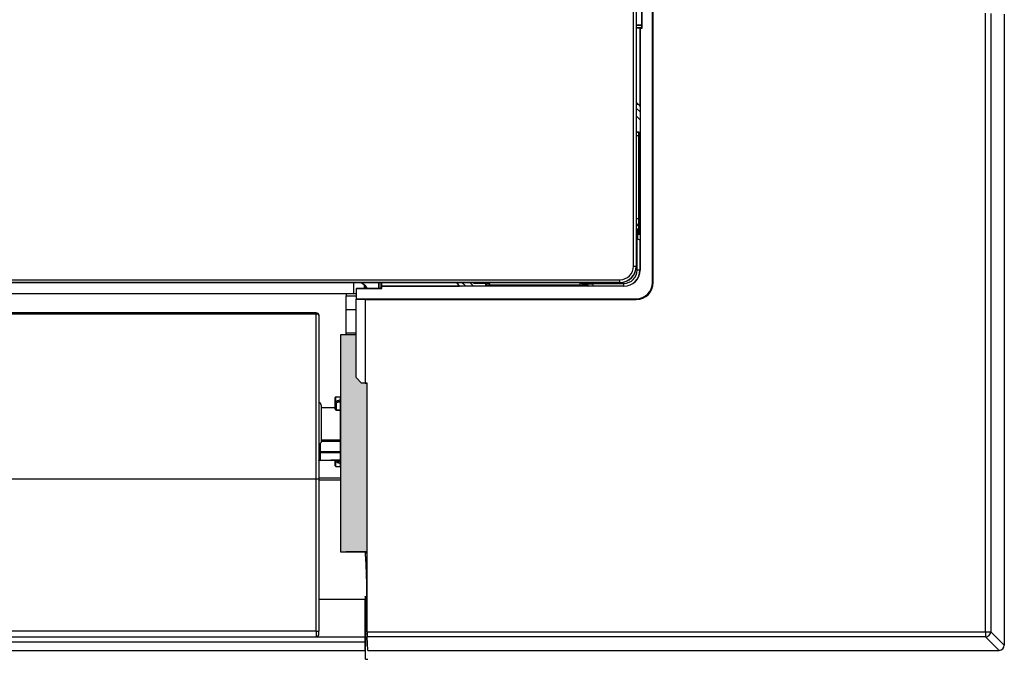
# Model space of a CAD drawing. Header units: millimetres. Extents: x 70863 to 97198, y -18528 to 3008.
# Tile 88 of 148: x 86921 to 86940, y -6646 to -6634. Entities that reach past the tile are written whole.
import ezdxf

# ---------------------------------------------------------------- set-up
doc = ezdxf.new("R2010")
doc.units = ezdxf.units.MM
doc.layers.add('wod-kan-hvac', color=3, linetype='Continuous')

# ---------------------------------------------------------------- blocks, each defined once
blk = doc.blocks.new('PY3_panel')
at = {"linetype": 'ByBlock'}
blk.add_hatch(color=0, dxfattribs=at).paths.add_polyline_path([(515.52, 56.43), (514.5, 56.43), (513.49, 57.46), (513.49, 65.55), (510.54, 65.55), (510.54, 53.85), (510.54, 40.66), (510.54, 24.56), (511.56, 24.56), (515.52, 24.56)], flags=0)
at = {"color": 0, "linetype": 'ByBlock', "lineweight": 25}
for p, q in [((565.86, 78.53), (565.86, 557.12)), ((566.37, 557.12), (566.37, 78.53)), ((566.39, 557.14), (566.39, 78.51)), ((567.46, 123.7), (567.46, 128.3)), ((567.52, 123.53), (567.52, 128.32)), ((569.47, 75.44), (569.47, 128.32)), ((569.6, 75.44), (569.6, 126.64)), ((632.37, 9.46), (632.37, 126.31)), ((633.36, 126.3), (633.36, 9.46)), ((635.9, 126.13), (635.9, 6.92)), ((566.39, 124.16), (567.46, 124.16)), ((566.39, 124.14), (566.45, 124.11)), ((566.39, 124.03), (566.45, 124.09)), ((566.39, 123.61), (567.05, 123.61)), ((566.39, 123.59), (567.07, 123.59)), ((566.45, 124.11), (567.46, 124.11)), ((566.45, 124.09), (566.45, 124.11)), ((566.45, 124.09), (567.46, 124.09)), ((567.05, 123.65), (567.11, 123.53)), ((567.05, 123.65), (567.15, 123.65)), ((567.05, 123.65), (567.05, 123.61)), ((567.07, 123.59), (567.05, 123.61)), ((567.07, 123.59), (567.07, 108.82)), ((567.11, 123.53), (567.52, 123.53)), ((567.11, 123.53), (567.11, 77.8)), ((567.15, 123.65), (567.46, 123.7)), ((567.52, 123.53), (567.15, 123.65)), ((567.07, 108.82), (566.39, 109.49)), ((567.05, 108.81), (566.39, 109.47)), ((566.39, 109.16), (566.7, 109.16)), ((567.09, 107.67), (566.39, 108.37)), ((567.09, 107.66), (566.39, 108.36)), ((567.07, 108.82), (567.05, 108.81)), ((567.05, 108.81), (567.09, 108.38)), ((567.09, 108.38), (567.09, 83.77)), ((566.39, 106.91), (567.09, 106.21)), ((566.91, 103.85), (566.39, 103.85)), ((566.39, 103.83), (566.9, 103.83)), ((566.87, 103.79), (566.39, 103.79)), ((566.39, 103.22), (566.87, 103.22)), ((566.87, 103.79), (566.9, 103.83)), ((566.87, 85.65), (566.87, 103.79)), ((566.91, 103.85), (566.91, 85.8)), ((566.39, 85.59), (566.63, 85.59)), ((566.84, 86.44), (566.6, 86.2)), ((566.87, 86.2), (566.6, 86.2)), ((566.63, 85.59), (566.63, 83.69)), ((566.87, 85.65), (566.81, 85.59)), ((566.81, 84.59), (566.81, 85.59)), ((567.09, 85.71), (566.91, 85.8)), ((566.56, 83.72), (566.39, 83.8)), ((566.56, 77.8), (566.56, 83.72)), ((566.89, 84.67), (566.81, 84.59)), ((566.89, 84.67), (567.09, 84.58)), ((567.09, 83.77), (567.07, 83.53)), ((567.07, 83.53), (567.07, 77.8)), ((565.86, 78.53), (566.37, 78.53)), ((566.37, 78.53), (566.39, 78.51)), ((567.07, 77.8), (566.56, 77.8)), ((567.07, 77.8), (567.11, 77.8)), ((84.71, 75.97), (563.3, 75.97)), ((563.3, 75.46), (84.71, 75.46)), ((112.46, 75.44), (535.55, 75.44)), ((512.98, 75.44), (512.98, 73.39)), ((515.03, 74.37), (515.03, 74.95)), ((515.1, 74.37), (515.1, 74.88)), ((517.67, 75.44), (517.67, 74.37)), ((517.7, 75.44), (517.72, 75.39)), ((517.72, 75.39), (517.72, 74.37)), ((517.75, 75.39), (517.72, 75.39)), ((517.8, 75.44), (517.75, 75.39)), ((517.75, 75.39), (517.75, 74.37)), ((518.13, 74.37), (518.18, 74.68)), ((518.22, 74.78), (518.18, 74.78)), ((518.3, 74.72), (518.18, 74.78)), ((518.18, 74.68), (518.18, 74.78)), ((518.3, 74.31), (518.18, 74.68)), ((518.22, 74.78), (518.22, 75.44)), ((518.24, 74.76), (518.22, 74.78)), ((518.24, 75.44), (518.24, 74.76)), ((518.24, 74.76), (533.01, 74.76)), ((564.04, 74.72), (518.3, 74.72)), ((518.3, 74.31), (518.3, 74.72)), ((533.01, 74.76), (532.34, 75.44)), ((532.37, 75.44), (533.02, 74.78)), ((532.67, 75.44), (532.67, 75.13)), ((533.01, 74.76), (533.02, 74.78)), ((533.02, 74.78), (533.45, 74.74)), ((558.06, 74.74), (533.45, 74.74)), ((534.16, 74.74), (533.46, 75.44)), ((534.17, 74.74), (533.47, 75.44)), ((534.92, 75.44), (535.62, 74.74)), ((535.55, 75.44), (558.8, 75.44)), ((535.66, 75.33), (535.55, 75.44)), ((535.66, 75.33), (538.62, 75.33)), ((537.98, 74.93), (537.98, 75.33)), ((537.98, 74.93), (556.03, 74.93)), ((538.01, 75.33), (538.01, 74.93)), ((538.04, 74.96), (538.01, 74.93)), ((538.04, 74.96), (538.04, 75.33)), ((556.18, 74.96), (538.04, 74.96)), ((538.61, 75.33), (538.61, 74.96)), ((538.62, 75.33), (538.69, 74.96)), ((539.94, 75), (554.41, 75)), ((555.73, 75.33), (555.67, 74.96)), ((555.73, 75.33), (558.69, 75.33)), ((556.12, 74.74), (556.03, 74.93)), ((556.18, 74.96), (556.24, 75.02)), ((556.24, 75.33), (556.24, 75.2)), ((556.24, 75.2), (558.14, 75.2)), ((557.24, 75.02), (556.24, 75.02)), ((557.16, 74.94), (557.24, 75.02)), ((557.16, 74.94), (557.25, 74.74)), ((558.3, 74.76), (558.06, 74.74)), ((558.08, 75.33), (558.11, 75.27)), ((558.11, 75.27), (564.04, 75.27)), ((564.04, 74.76), (558.3, 74.76)), ((558.69, 75.33), (558.8, 75.44)), ((558.8, 75.44), (563.32, 75.44)), ((563.3, 75.46), (563.3, 75.97)), ((563.32, 75.44), (563.3, 75.46)), ((564.04, 74.76), (564.04, 75.27)), ((564.04, 74.72), (564.04, 74.76)), ((569.47, 75.44), (569.6, 75.44)), ((135.03, 73.39), (512.98, 73.39)), ((511.56, 73.39), (511.56, 72.89)), ((511.56, 72.89), (513.52, 72.89)), ((511.56, 70.31), (511.56, 72.89)), ((513.53, 74.37), (513.52, 74.31)), ((513.52, 74.31), (518.3, 74.31)), ((513.52, 72.36), (513.52, 74.31)), ((513.53, 74.37), (518.13, 74.37)), ((513.49, 72.28), (513.52, 72.36)), ((513.49, 72.28), (515.19, 72.23)), ((513.49, 57.46), (513.49, 72.28)), ((513.52, 72.36), (566.39, 72.36)), ((515.19, 72.23), (515.19, 56.43)), ((515.19, 72.23), (566.39, 72.23)), ((566.39, 72.23), (566.39, 72.36)), ((505.92, 69.71), (142.08, 69.71)), ((142.08, 69.51), (505.92, 69.51)), ((505.92, 69.71), (505.92, 69.51)), ((505.92, 38.36), (505.92, 69.51)), ((505.92, 69.51), (506.02, 69.5)), ((506.02, 69.5), (506.12, 69.49)), ((506.12, 69.49), (506.21, 69.46)), ((506.21, 69.46), (506.29, 69.42)), ((506.29, 69.42), (506.35, 69.37)), ((506.35, 69.37), (506.4, 69.32)), ((506.4, 69.32), (506.43, 69.26)), ((506.43, 69.26), (506.44, 69.2)), ((506.44, 69.2), (506.44, 38.36)), ((511.56, 70.31), (513.49, 70.31)), ((511.56, 65.92), (511.56, 70.31)), ((511.56, 65.92), (513.49, 65.92)), ((511.56, 65.55), (511.56, 65.92)), ((514.5, 56.43), (513.49, 57.46)), ((515.19, 56.43), (514.5, 56.43)), ((515.19, 56.43), (515.52, 56.43)), ((515.52, 9.46), (515.52, 56.43)), ((506.85, 52.29), (506.85, 52.28)), ((506.85, 52.29), (506.85, 45.26)), ((509.51, 52.8), (509.51, 53.64)), ((509.51, 51.53), (509.51, 52.8)), ((509.57, 53.78), (509.57, 52.9)), ((509.71, 53.84), (510.54, 53.85)), ((510.1, 52.85), (509.71, 52.63)), ((509.71, 52.63), (509.71, 51.36)), ((510.54, 52.85), (510.1, 52.85)), ((510.54, 40.66), (510.54, 53.85)), ((509.51, 51.75), (506.85, 51.76)), ((509.71, 51.36), (510.54, 51.35)), ((509.71, 51.32), (510.54, 51.31)), ((506.47, 49.64), (506.44, 49.64)), ((506.44, 48.24), (506.47, 48.24)), ((506.44, 48.05), (506.47, 48.05)), ((506.64, 45.03), (506.64, 43.53)), ((506.85, 45.72), (507.26, 45.72)), ((507.26, 45.72), (508.9, 45.71)), ((508.9, 45.71), (510.54, 45.7)), ((506.44, 43.18), (506.45, 43.2)), ((506.44, 43.16), (506.44, 43.18)), ((506.45, 43.2), (506.47, 43.22)), ((506.47, 43.22), (506.5, 43.23)), ((506.5, 43.23), (506.53, 43.25)), ((506.53, 43.25), (506.56, 43.26)), ((506.56, 43.26), (506.6, 43.26)), ((506.6, 43.26), (506.64, 43.26)), ((506.64, 43.53), (510.54, 43.52)), ((506.64, 43.26), (506.64, 41.89)), ((510.54, 43.25), (506.64, 43.26)), ((506.44, 41.78), (506.45, 41.81)), ((506.44, 41.76), (506.44, 41.78)), ((506.45, 41.81), (506.47, 41.83)), ((506.47, 41.83), (506.5, 41.85)), ((506.5, 41.85), (506.53, 41.87)), ((506.53, 41.87), (506.56, 41.88)), ((506.53, 41.79), (506.57, 41.81)), ((506.56, 41.88), (506.6, 41.89)), ((506.6, 41.89), (506.64, 41.89)), ((506.64, 41.89), (507.05, 41.89)), ((506.64, 41.82), (510.54, 41.86)), ((507.05, 41.89), (508.69, 41.91)), ((508.69, 41.91), (510.54, 41.94)), ((509.51, 41.71), (509.51, 41.85)), ((509.51, 40.87), (509.51, 41.71)), ((509.57, 41.61), (509.57, 40.73)), ((509.76, 41.86), (510.1, 41.66)), ((510.1, 41.66), (510.54, 41.66)), ((510.1, 41.66), (510.54, 41.5)), ((509.71, 40.67), (510.54, 40.66)), ((142.08, 38.36), (505.92, 38.36)), ((505.92, 38.36), (506.44, 38.36)), ((505.92, 9.54), (505.92, 38.36)), ((506.44, 38.54), (510.54, 38.54)), ((506.44, 38.36), (506.44, 9.54)), ((506.44, 38.16), (510.54, 38.16)), ((515.52, 24.56), (511.56, 24.56)), ((515.22, 24.29), (515.21, 24.56)), ((506.44, 15.62), (515.15, 15.62)), ((515.3, 15.79), (515.15, 16.08)), ((515.15, 16.08), (515.5, 16.08)), ((515.15, 8.5), (515.15, 15.62)), ((515.52, 15.79), (515.3, 15.79)), ((515.3, 9.13), (515.3, 15.79)), ((505.92, 9.54), (142.08, 9.54)), ((505.92, 9.54), (506.44, 9.54)), ((505.92, 9.54), (505.92, 8.51)), ((506.44, 9.03), (506.44, 9.54)), ((515.52, 9.46), (632.37, 9.46)), ((632.37, 9.46), (633.36, 9.46)), ((632.37, 9.46), (632.37, 8.47)), ((633.36, 9.46), (635.9, 6.92)), ((132.86, 8.5), (515.15, 8.5)), ((132.86, 7.51), (515.15, 7.51)), ((142.08, 8.51), (505.92, 8.51)), ((515.15, 7.51), (515.15, 8.5)), ((515.15, 8.5), (515.16, 8.5)), ((515.15, 7.51), (515.29, 7.51)), ((515.15, 5.93), (515.15, 7.51)), ((515.3, 9.13), (515.16, 8.5)), ((515.24, 5.93), (515.29, 7.51)), ((632.37, 8.47), (515.53, 8.47)), ((515.7, 5.93), (515.53, 8.47)), ((634.91, 5.93), (632.37, 8.47)), ((132.86, 5.93), (515.15, 5.93)), ((515.24, 5.93), (515.15, 5.93)), ((515.24, 4.24), (515.24, 5.93)), ((515.7, 5.93), (634.91, 5.93)), ((515.24, 4.24), (515.7, 4.24))]:
    blk.add_line(p, q, dxfattribs=at)
at = {"color": 0, "linetype": 'ByBlock'}
for p, q in [((513.49, 65.55), (510.54, 65.55)), ((510.54, 65.55), (510.54, 24.56)), ((513.49, 65.55), (510.54, 65.55)), ((510.54, 65.55), (510.54, 24.56)), ((513.49, 57.46), (513.49, 65.55)), ((513.49, 57.46), (513.49, 65.55)), ((514.5, 56.43), (513.49, 57.46)), ((514.5, 56.43), (513.49, 57.46)), ((515.52, 56.43), (514.5, 56.43)), ((515.52, 56.43), (514.5, 56.43)), ((515.52, 24.56), (515.52, 56.43)), ((515.52, 24.56), (515.52, 56.43)), ((510.54, 24.56), (515.52, 24.56)), ((510.54, 24.56), (515.52, 24.56))]:
    blk.add_line(p, q, dxfattribs=at)
at = {"color": 0, "linetype": 'ByBlock', "lineweight": 25}
for centre, radius, start, end in [((566.84, 87.46), 1.02, 244.3575, 269.9815), ((564.04, 77.8), 3.07, 270, 0), ((564.04, 77.8), 3.04, 270, 0), ((564.04, 77.8), 2.52, 270, 0), ((566.39, 75.44), 3.21, 270, 0), ((566.39, 75.44), 3.07, 270, 0), ((505.92, 69.2), 0.512, 0, 90), ((506.33, 52.29), 0.512, 0, 78.463), ((509.64, 52.79), 0.126, 121.5458, 177.0385), ((509.7, 52.82), 0.189, 186.1823, 274.6817), ((509.88, 52.89), 0.305, 178.015, 238.0287), ((510.27, 53.11), 0.305, 178.2269, 237.9649), ((509.72, 51.53), 0.205, 180, 269.3612), ((509.7, 51.55), 0.189, 186.1823, 274.6817), ((504.31, 51.41), 5.4, 359.0357, 359.4289), ((506.62, 43.72), 0.189, 186.1823, 274.6817), ((506.64, 41.61), 0.205, 90.7586, 179.9957), ((509.68, 41.7), 0.167, 114.5143, 176.98), ((509.64, 41.72), 0.126, 182.9615, 238.4542), ((509.87, 41.62), 0.303, 129.6214, 182.2679), ((510.27, 41.4), 0.305, 122.0351, 181.7731), ((632.29, 9.54), 1.08, 274.3708, 355.6292), ((505.92, 9.03), 0.512, 270, 0)]:
    blk.add_arc(centre, radius, start, end, dxfattribs=at)
for centre, major_axis, ratio, start_param, end_param in [((566.9, 104.85), (0, 1.02), 0.017455, 3.159046, 3.342951), ((567.35, 87.46), (1.54, 0), 0.005818, 1.887596, 2.241564), ((566.6, 87.23), (-0.725, -0.725), 0.999695, 0.584068, 0.785246), ((566.63, 85.61), (1.02, 0), 0.017455, 4.712389, 4.885459), ((567.35, 86.44), (0.512, 0), 0.017455, 2.777879, 3.124139), ((566.89, 85.81), (0, 1.13), 0.015818, 3.157406, 4.70501), ((566.56, 83.77), (0.512, -0.241), 0.079183, 4.74958, 6.311649), ((566.63, 84.7), (1.02, -0.48), 0.021021, 4.895267, 5.245796), ((563.3, 78.53), (2.17, -2.17), 0.999797, 5.497939, 7.068431), ((563.3, 78.53), (-1.81, 1.81), 0.999695, 2.356347, 3.926839), ((563.32, 78.51), (2.17, -2.17), 0.999695, 5.497939, 7.068431), ((513.66, 73.42), (1.45, 1.45), 0.999695, 5.980907, 6.906456), ((513.69, 73.44), (1.45, 1.45), 0.999695, 5.969117, 6.850928), ((536.98, 74.93), (1.02, 0), 0.017455, 6.081827, 6.265732), ((539.95, 71.42), (0, 3.59), 0.059895, 0.05236, 0.162775), ((554.4, 71.42), (0, 3.59), 0.059895, 6.12041, 6.230825), ((556.03, 74.94), (1.13, 0), 0.015818, 4.719768, 6.267372), ((556.22, 75.2), (0, 1.02), 0.017455, 4.539319, 4.712389), ((557.13, 75.2), (-0.48, 1.02), 0.021021, 4.178982, 4.529511), ((558.06, 75.27), (-0.241, 0.512), 0.079183, 3.113129, 4.675198), ((512.98, 73.42), (2.05, 0), 0.017455, 4.712389, 4.978772), ((219.95, 50.14), (712.36, -5.09), 0.004004, 5.126918, 5.132584), ((515.34, 15.62), (0, 22.55), 0.008727, 1.550387, 1.570796), ((515.54, 9.46), (0, 1.02), 0.017455, 1.570796, 2.879793), ((634.84, 6.99), (-0.775, 0.775), 0.935113, 2.389713, 3.893472)]:
    blk.add_ellipse(centre, major_axis=major_axis, ratio=ratio, start_param=start_param, end_param=end_param, dxfattribs=at)
for points, knots in [([(509.51, 53.64), (509.51, 53.64), (509.51, 53.64), (509.51, 53.67), (509.53, 53.72), (509.56, 53.76), (509.57, 53.78)], [0, 0, 0, 0, 0.022452, 0.125278, 0.562364, 1, 1, 1, 1]), ([(509.71, 53.84), (509.69, 53.84), (509.66, 53.84), (509.61, 53.81), (509.59, 53.8), (509.57, 53.78), (509.57, 53.78)], [0, 0, 0, 0, 0.533587, 0.759932, 0.934563, 1, 1, 1, 1]), ([(509.57, 52.9), (509.65, 52.94), (509.78, 53.01), (509.91, 53.09), (509.96, 53.12)], [0, 0, 0, 0, 0.582768, 1, 1, 1, 1]), ([(509.96, 53.12), (510.11, 53.19), (510.31, 53.29), (510.49, 53.32), (510.54, 53.33)], [0, 0, 0, 0, 0.728091, 1, 1, 1, 1]), ([(510.54, 53), (510.53, 53), (510.4, 52.97), (510.25, 52.91), (510.1, 52.85)], [0, 0, 0, 0, 0.013483, 1, 1, 1, 1]), ([(506.44, 45.16), (506.44, 45.14), (506.44, 45.1), (506.47, 45.05), (506.52, 45.02), (506.57, 45.01), (506.61, 45.02), (506.63, 45.02), (506.64, 45.03)], [0, 0, 0, 0, 0.1991, 0.398659, 0.587203, 0.762818, 0.942507, 1, 1, 1, 1]), ([(506.64, 45.03), (506.67, 45.04), (506.74, 45.08), (506.82, 45.15), (506.85, 45.22), (506.85, 45.26), (506.85, 45.26)], [0, 0, 0, 0, 0.243164, 0.60016, 0.963688, 1, 1, 1, 1]), ([(506.64, 43.26), (506.64, 43.29), (506.64, 43.33), (506.64, 43.4), (506.64, 43.46), (506.64, 43.51), (506.64, 43.53), (506.64, 43.53)], [0, 0, 0, 0, 0.229708, 0.459405, 0.689092, 0.918785, 1, 1, 1, 1]), ([(509.96, 41.39), (509.87, 41.44), (509.74, 41.52), (509.61, 41.59), (509.57, 41.61)], [0, 0, 0, 0, 0.736455, 1, 1, 1, 1]), ([(510.54, 41.18), (510.49, 41.19), (510.31, 41.21), (510.11, 41.32), (509.96, 41.39)], [0, 0, 0, 0, 0.271909, 1, 1, 1, 1]), ([(509.57, 40.73), (509.56, 40.75), (509.53, 40.78), (509.51, 40.84), (509.51, 40.87), (509.51, 40.87), (509.51, 40.87)], [0, 0, 0, 0, 0.437636, 0.874722, 0.977548, 1, 1, 1, 1]), ([(509.57, 40.73), (509.58, 40.72), (509.6, 40.7), (509.65, 40.68), (509.69, 40.67), (509.71, 40.67), (509.71, 40.67)], [0, 0, 0, 0, 0.172133, 0.422321, 0.91395, 1, 1, 1, 1]), ([(515.52, 24.34), (515.48, 24.33), (515.39, 24.3), (515.28, 24.3), (515.22, 24.29)], [0, 0, 0, 0, 0.456157, 1, 1, 1, 1]), ([(515.5, 16.08), (515.5, 16.25), (515.5, 16.56), (515.49, 17.01), (515.49, 17.43), (515.48, 17.82), (515.47, 18.44), (515.46, 19.25), (515.43, 20.23), (515.4, 21.13), (515.36, 21.97), (515.32, 22.77), (515.27, 23.55), (515.23, 24.05), (515.22, 24.29)], [0, 0, 0, 0, 0.057106, 0.110704, 0.160797, 0.207382, 0.250461, 0.380286, 0.499743, 0.604945, 0.707564, 0.807608, 0.905084, 1, 1, 1, 1])]:
    blk.add_open_spline(points, degree=3, knots=knots, dxfattribs=at)
for points in [[(515.29, 8.18), (515.3, 8.29), (515.3, 8.39), (515.3, 8.5)], [(515.29, 7.86), (515.29, 7.97), (515.29, 8.07), (515.29, 8.18)], [(515.29, 7.51), (515.29, 7.62), (515.29, 7.74), (515.29, 7.86)], [(515.3, 8.79), (515.3, 8.9), (515.3, 9.02), (515.3, 9.13)], [(515.3, 8.5), (515.3, 8.59), (515.3, 8.69), (515.3, 8.79)]]:
    blk.add_open_spline(points, degree=3, dxfattribs=at)

msp = doc.modelspace()

# ---------------------------------------------------------------- block references
at = {"layer": 'wod-kan-hvac', "color": 96, "xscale": 0.09999999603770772, "yscale": 0.09999999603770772, "zscale": 0.09999999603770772}
msp.add_blockref('PY3_panel', (86876.402, -6646.876, 1268.675), dxfattribs=at)

doc.saveas('drawing.dxf')
